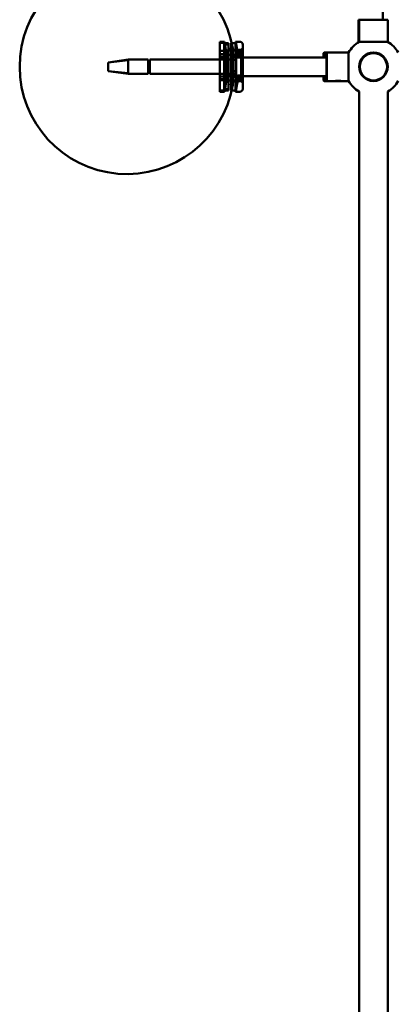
# Model space of a CAD drawing. Header units: millimetres. Extents: x 814 to 3201, y 212 to 4576.
# Tile 33 of 69: x 814 to 1079, y 3509 to 4197. Entities that reach past the tile are written whole.
import ezdxf

# ---------------------------------------------------------------- set-up
doc = ezdxf.new("R2010")
doc.units = ezdxf.units.MM
doc.header["$LTSCALE"] = 18
doc.layers.add('Widoczne (ISO)', color=7, linetype='Continuous', lineweight=50)

msp = doc.modelspace()

# ---------------------------------------------------------------- linework, layer by layer
at = {"layer": 'Widoczne (ISO)'}
for p, q in [((1067.69, 4295.43), (1067.69, 4197.19)), ((1050.89, 4197.19), (1050.69, 4196.99)), ((1051.19, 4196.99), (1050.69, 4196.99)), ((1050.69, 4196.99), (1050.69, 4181.69)), ((1050.89, 4197.19), (1051.39, 4197.19)), ((1051.39, 4197.19), (1051.19, 4196.99)), ((1071.19, 4196.99), (1051.19, 4196.99)), ((1051.19, 4196.99), (1051.19, 4181.69)), ((1051.39, 4197.19), (1070.99, 4197.19)), ((1070.99, 4197.19), (1071.19, 4196.99)), ((1071.19, 4196.99), (1071.19, 4181.69)), ((953.81, 4181.81), (953.81, 4173.1)), ((957.04, 4181.81), (953.81, 4181.81)), ((957.04, 4180.96), (953.81, 4180.96)), ((953.81, 4180.96), (953.81, 4169.31)), ((956.81, 4172.45), (956.81, 4180.81)), ((959.81, 4180.81), (956.81, 4180.81)), ((959.81, 4179.95), (956.81, 4179.95)), ((956.81, 4169.31), (956.81, 4179.95)), ((957.04, 4181.81), (957.04, 4173.1)), ((959.81, 4180.81), (959.81, 4172.45)), ((959.81, 4179.95), (959.81, 4169.31)), ((962.61, 4176.81), (960.99, 4176.81)), ((961.81, 4180.81), (961.81, 4147.81)), ((964.81, 4180.81), (961.81, 4180.81)), ((962.81, 4169.31), (962.81, 4177.01)), ((962.81, 4151.61), (962.81, 4177.01)), ((964.81, 4181.81), (964.81, 4146.81)), ((967.81, 4181.81), (964.81, 4181.81)), ((964.81, 4180.81), (964.81, 4147.81)), ((968.16, 4175.47), (969.56, 4176.87)), ((968.66, 4176.12), (969.81, 4177.27)), ((969.56, 4176.87), (969.56, 4171.37)), ((969.81, 4176.87), (969.56, 4176.87)), ((969.81, 4179.81), (969.81, 4148.81)), ((969.81, 4177.27), (969.81, 4170.97)), ((969.81, 4176.87), (969.81, 4171.37)), ((1050.69, 4181.69), (1051.19, 4181.69)), ((1051.19, 4181.69), (1071.19, 4181.69)), ((953.81, 4172.89), (953.81, 4175.35)), ((953.81, 4175.35), (958.2, 4175.35)), ((953.81, 4173.1), (957.04, 4173.1)), ((953.81, 4147.67), (953.81, 4173.1)), ((953.81, 4172.89), (958.52, 4172.89)), ((953.81, 4157.56), (953.81, 4171.06)), ((953.81, 4171.06), (958.81, 4171.06)), ((956.81, 4174.69), (956.81, 4171.69)), ((959.81, 4174.69), (956.81, 4174.69)), ((959.81, 4172.45), (956.81, 4172.45)), ((956.81, 4172.45), (956.81, 4148.68)), ((959.81, 4171.69), (956.81, 4171.69)), ((956.81, 4157.31), (956.81, 4171.31)), ((959.81, 4171.31), (956.81, 4171.31)), ((957.81, 4175.32), (958.12, 4175.62)), ((957.81, 4172.93), (957.81, 4175.32)), ((957.81, 4172.93), (958.12, 4172.62)), ((958.12, 4175.62), (958.12, 4172.62)), ((967.16, 4175.62), (958.12, 4175.62)), ((967.16, 4172.62), (958.12, 4172.62)), ((958.81, 4157.56), (958.81, 4171.06)), ((959.81, 4171.69), (959.81, 4174.69)), ((959.81, 4148.68), (959.81, 4172.45)), ((959.81, 4171.31), (959.81, 4157.31)), ((961.81, 4172.15), (961.81, 4176.21)), ((964.81, 4176.21), (961.81, 4176.21)), ((961.81, 4171.29), (961.81, 4174.26)), ((961.81, 4172.15), (961.81, 4169.18)), ((964.81, 4171.29), (961.81, 4171.29)), ((961.81, 4169.31), (961.81, 4171.29)), ((964.81, 4172.15), (964.81, 4176.21)), ((964.81, 4171.29), (964.81, 4174.26)), ((964.81, 4172.15), (964.81, 4169.18)), ((964.81, 4170.31), (964.81, 4171.29)), ((964.81, 4170.31), (965.31, 4170.81)), ((964.81, 4158.31), (964.81, 4170.31)), ((965.31, 4170.81), (965.31, 4157.81)), ((965.31, 4170.81), (968.81, 4170.81)), ((965.85, 4176.12), (968.66, 4176.12)), ((966.38, 4172.12), (968.66, 4172.12)), ((967.16, 4175.62), (967.16, 4172.62)), ((967.47, 4175.47), (967.16, 4175.62)), ((967.47, 4172.78), (967.16, 4172.62)), ((967.47, 4175.47), (967.47, 4172.78)), ((968.16, 4175.47), (967.47, 4175.47)), ((968.16, 4172.78), (967.47, 4172.78)), ((967.81, 4174.12), (968.11, 4174.69)), ((967.81, 4174.12), (968.11, 4173.56)), ((969.81, 4174.72), (968.09, 4174.57)), ((969.81, 4173.52), (968.09, 4173.68)), ((968.16, 4175.47), (968.16, 4172.78)), ((969.81, 4174.49), (968.16, 4174.34)), ((969.81, 4173.76), (968.16, 4173.9)), ((968.16, 4172.78), (969.56, 4171.37)), ((968.23, 4174.21), (968.25, 4174.21)), ((968.23, 4174.04), (968.25, 4174.04)), ((968.25, 4174.94), (968.25, 4174.9)), ((968.25, 4174.39), (968.25, 4174.21)), ((968.25, 4174.04), (968.25, 4173.86)), ((968.25, 4173.35), (968.25, 4173.31)), ((968.66, 4172.12), (968.66, 4176.12)), ((968.66, 4172.12), (969.81, 4170.97)), ((968.81, 4170.81), (968.81, 4157.81)), ((969.31, 4170.27), (968.81, 4170.27)), ((968.81, 4170.11), (969.81, 4170.11)), ((969.31, 4170.27), (969.81, 4170.77)), ((969.31, 4170.27), (969.31, 4158.36)), ((969.73, 4174.53), (969.35, 4174.49)), ((969.73, 4173.72), (969.35, 4173.75)), ((969.81, 4171.37), (969.56, 4171.37)), ((969.66, 4175.65), (969.73, 4175.68)), ((969.66, 4172.6), (969.73, 4172.56)), ((969.81, 4175.47), (969.69, 4174.76)), ((969.81, 4174.99), (969.69, 4174.53)), ((969.81, 4173.26), (969.69, 4173.71)), ((969.81, 4172.78), (969.69, 4173.48)), ((969.81, 4175.81), (969.81, 4174.92)), ((969.81, 4175.65), (969.81, 4175.81)), ((969.81, 4175.65), (969.81, 4174.83)), ((969.81, 4175.47), (969.81, 4174.64)), ((969.81, 4174.72), (969.81, 4175.47)), ((969.81, 4174.99), (969.81, 4174.55)), ((969.81, 4174.41), (969.81, 4174.99)), ((969.81, 4174.72), (969.81, 4174.92)), ((969.81, 4174.83), (969.81, 4174.5)), ((969.81, 4174.55), (969.81, 4174.83)), ((969.81, 4174.12), (969.81, 4174.83)), ((969.81, 4174.49), (969.81, 4174.64)), ((969.81, 4174.18), (969.81, 4174.41)), ((969.81, 4174.13), (969.81, 4174.18)), ((969.81, 4173.42), (969.81, 4174.13)), ((969.81, 4174.12), (969.81, 4174.07)), ((969.81, 4173.83), (969.81, 4174.07)), ((969.81, 4173.83), (969.81, 4173.26)), ((969.81, 4173.61), (969.81, 4173.76)), ((969.81, 4173.42), (969.81, 4173.74)), ((969.81, 4173.42), (969.81, 4173.7)), ((969.81, 4173.26), (969.81, 4173.7)), ((969.81, 4172.78), (969.81, 4173.61)), ((969.81, 4173.32), (969.81, 4173.52)), ((969.81, 4173.52), (969.81, 4172.78)), ((969.81, 4172.59), (969.81, 4173.42)), ((969.81, 4172.44), (969.81, 4173.32)), ((969.81, 4172.44), (969.81, 4172.59)), ((969.81, 4157.81), (969.81, 4170.81)), ((969.81, 4170.81), (1028.31, 4170.81)), ((1026.31, 4173.81), (1026.81, 4174.31)), ((1026.31, 4170.81), (1026.31, 4173.81)), ((1026.81, 4174.31), (1026.81, 4170.81)), ((1026.81, 4174.31), (1027.81, 4174.31)), ((1027.81, 4174.11), (1028.01, 4174.31)), ((1027.81, 4170.81), (1027.81, 4174.31)), ((1028.01, 4174.31), (1028.01, 4170.81)), ((1028.01, 4174.31), (1028.51, 4174.31)), ((1028.31, 4174.11), (1028.51, 4174.31)), ((1028.31, 4154.51), (1028.31, 4174.11)), ((1028.51, 4174.31), (1028.51, 4154.31)), ((1028.51, 4174.31), (1043.81, 4174.31)), ((1043.81, 4154.31), (1043.81, 4174.31)), ((875.81, 4167.31), (889.81, 4169.31)), ((875.81, 4167.31), (889.81, 4168.9)), ((875.81, 4166.21), (875.81, 4167.31)), ((875.81, 4162.41), (875.81, 4166.21)), ((889.81, 4169.31), (889.81, 4168.9)), ((903.81, 4169.31), (889.81, 4169.31)), ((889.81, 4168.9), (889.81, 4159.73)), ((903.81, 4159.31), (903.81, 4169.31)), ((903.81, 4168.31), (904.81, 4168.31)), ((904.81, 4165.75), (903.81, 4165.75)), ((903.81, 4162.88), (904.81, 4162.88)), ((904.81, 4169.31), (904.81, 4159.31)), ((964.81, 4169.31), (904.81, 4169.31)), ((961.81, 4161.33), (961.81, 4169.18)), ((964.81, 4169.18), (961.81, 4169.18)), ((964.81, 4161.33), (964.81, 4169.18)), ((875.81, 4161.31), (875.81, 4162.41)), ((875.81, 4161.31), (889.81, 4159.73)), ((889.81, 4159.31), (875.81, 4161.31)), ((889.81, 4159.73), (889.81, 4159.31)), ((903.81, 4159.31), (889.81, 4159.31)), ((904.81, 4160.31), (903.81, 4160.31)), ((964.81, 4159.31), (904.81, 4159.31)), ((953.81, 4159.31), (953.81, 4155.53)), ((953.81, 4157.56), (958.81, 4157.56)), ((953.81, 4154.93), (953.81, 4157.39)), ((953.81, 4157.39), (958.5, 4157.39)), ((956.81, 4156.17), (956.81, 4159.31)), ((956.81, 4158.44), (956.81, 4155.44)), ((959.81, 4158.44), (956.81, 4158.44)), ((959.81, 4157.31), (956.81, 4157.31)), ((956.81, 4147.81), (956.81, 4156.17)), ((959.81, 4156.17), (956.81, 4156.17)), ((957.81, 4157.36), (958.12, 4157.66)), ((957.81, 4154.97), (957.81, 4157.36)), ((958.12, 4157.66), (958.12, 4154.66)), ((967.16, 4157.66), (958.12, 4157.66)), ((959.81, 4159.31), (959.81, 4156.17)), ((959.81, 4155.44), (959.81, 4158.44)), ((959.81, 4156.17), (959.81, 4147.81)), ((961.81, 4161.33), (961.81, 4158.88)), ((964.81, 4161.33), (961.81, 4161.33)), ((961.81, 4157.31), (961.81, 4159.31)), ((961.81, 4153.98), (961.81, 4158.88)), ((964.81, 4157.52), (961.81, 4157.52)), ((961.81, 4155.07), (961.81, 4157.52)), ((964.81, 4157.31), (961.81, 4157.31)), ((962.81, 4151.61), (962.81, 4159.31)), ((964.81, 4161.33), (964.81, 4158.88)), ((964.81, 4153.98), (964.81, 4158.88)), ((964.81, 4158.31), (965.31, 4157.81)), ((964.81, 4157.31), (964.81, 4158.31)), ((964.81, 4155.07), (964.81, 4157.52)), ((965.31, 4157.81), (968.81, 4157.81)), ((966.33, 4158.16), (968.66, 4158.16)), ((967.16, 4157.66), (967.16, 4154.66)), ((967.47, 4157.51), (967.16, 4157.66)), ((967.47, 4157.51), (967.47, 4154.82)), ((968.16, 4157.51), (967.47, 4157.51)), ((967.81, 4156.16), (968.07, 4156.65)), ((967.81, 4156.16), (968.07, 4155.68)), ((969.81, 4156.8), (968.07, 4156.65)), ((969.81, 4156.69), (968.11, 4156.54)), ((969.81, 4155.63), (968.11, 4155.78)), ((968.16, 4157.51), (969.56, 4158.91)), ((968.16, 4157.51), (968.16, 4154.82)), ((968.25, 4156.92), (968.25, 4156.82)), ((968.25, 4156.65), (968.25, 4156.49)), ((968.25, 4155.84), (968.25, 4155.68)), ((968.66, 4158.16), (969.81, 4159.31)), ((968.66, 4154.16), (968.66, 4158.16)), ((968.81, 4158.51), (969.81, 4158.51)), ((969.31, 4158.36), (968.81, 4158.36)), ((969.31, 4158.36), (969.81, 4157.86)), ((969.56, 4158.91), (969.56, 4153.41)), ((969.81, 4158.91), (969.56, 4158.91)), ((969.81, 4157.71), (969.69, 4156.9)), ((969.81, 4156.58), (969.69, 4156.36)), ((969.81, 4155.75), (969.69, 4155.97)), ((969.81, 4159.31), (969.81, 4153.01)), ((969.81, 4158.91), (969.81, 4153.41)), ((969.81, 4157.81), (1028.31, 4157.81)), ((969.81, 4157.77), (969.81, 4156.94)), ((969.81, 4157.41), (969.81, 4157.77)), ((969.81, 4157.71), (969.81, 4156.78)), ((969.81, 4156.82), (969.81, 4157.71)), ((969.81, 4157.41), (969.81, 4156.72)), ((969.81, 4157.3), (969.81, 4156.74)), ((969.81, 4156.67), (969.81, 4157.3)), ((969.81, 4156.8), (969.81, 4156.94)), ((969.81, 4156.69), (969.81, 4156.78)), ((969.81, 4156.41), (969.81, 4156.72)), ((969.81, 4156.67), (969.81, 4156.35)), ((969.81, 4156.58), (969.81, 4156.41)), ((969.81, 4156.26), (969.81, 4156.58)), ((969.81, 4156.07), (969.81, 4156.35)), ((969.81, 4155.97), (969.81, 4156.26)), ((969.81, 4156.07), (969.81, 4155.75)), ((969.81, 4155.66), (969.81, 4155.97)), ((969.81, 4155.61), (969.81, 4155.92)), ((969.81, 4155.75), (969.81, 4155.92)), ((1026.31, 4154.81), (1026.31, 4157.81)), ((1026.81, 4157.81), (1026.81, 4154.31)), ((1027.81, 4154.31), (1027.81, 4157.81)), ((1028.01, 4157.81), (1028.01, 4154.31)), ((953.81, 4155.53), (957.04, 4155.53)), ((953.81, 4155.53), (953.81, 4146.81)), ((953.81, 4154.93), (958.23, 4154.93)), ((959.81, 4155.44), (956.81, 4155.44)), ((957.04, 4155.53), (957.04, 4146.81)), ((957.81, 4154.97), (958.12, 4154.66)), ((967.16, 4154.66), (958.12, 4154.66)), ((962.61, 4151.81), (960.99, 4151.81)), ((964.81, 4153.98), (961.81, 4153.98)), ((965.9, 4154.16), (968.66, 4154.16)), ((967.47, 4154.82), (967.16, 4154.66)), ((968.16, 4154.82), (967.47, 4154.82)), ((969.81, 4155.52), (968.07, 4155.68)), ((968.16, 4154.82), (969.56, 4153.41)), ((968.25, 4155.5), (968.25, 4155.41)), ((968.66, 4154.16), (969.81, 4153.01)), ((969.81, 4153.41), (969.56, 4153.41)), ((969.81, 4154.62), (969.69, 4155.43)), ((969.81, 4155.03), (969.81, 4155.66)), ((969.81, 4155.55), (969.81, 4155.63)), ((969.81, 4154.92), (969.81, 4155.61)), ((969.81, 4155.03), (969.81, 4155.59)), ((969.81, 4154.62), (969.81, 4155.55)), ((969.81, 4155.39), (969.81, 4155.52)), ((969.81, 4155.5), (969.81, 4154.62)), ((969.81, 4154.56), (969.81, 4155.39)), ((969.81, 4154.56), (969.81, 4154.92)), ((1026.31, 4154.81), (1026.81, 4154.31)), ((1026.81, 4154.31), (1027.81, 4154.31)), ((1027.81, 4154.51), (1028.01, 4154.31)), ((1028.01, 4154.31), (1028.51, 4154.31)), ((1028.31, 4154.51), (1028.51, 4154.31)), ((1028.51, 4154.31), (1034.24, 4154.31)), ((1034.51, 4154.31), (1034.46, 4154.36)), ((1038.51, 4154.31), (1034.51, 4154.31)), ((1038.51, 4154.31), (1038.56, 4154.36)), ((1038.51, 4154.31), (1038.78, 4154.31)), ((1038.78, 4154.31), (1043.81, 4154.31)), ((957.04, 4147.67), (953.81, 4147.67)), ((957.04, 4146.81), (953.81, 4146.81)), ((959.81, 4148.68), (956.81, 4148.68)), ((959.81, 4147.81), (956.81, 4147.81)), ((964.81, 4147.81), (961.81, 4147.81)), ((967.81, 4146.81), (964.81, 4146.81)), ((1051.19, 4146.99), (1051.19, 2941.93)), ((1071.19, 4146.99), (1071.19, 2941.93))]:
    msp.add_line(p, q, dxfattribs=at)
for radius in [10, 9.5]:
    msp.add_circle((1061.19, 4164.31), radius, dxfattribs=at)
for centre, radius, start, end in [((888.9, 4164.31), 75, 9.77538, 350.22462), ((884.11, 4164.31), 75, 5.16361, 13.4934), ((960.99, 4177.01), 0.2, 189.99122, 270), ((962.61, 4177.01), 0.2, 270, 0), ((962.61, 4177.01), 0.2, 0, 9.77538), ((891.88, 4164.31), 75, 4.97187, 13.4934), ((967.81, 4179.81), 2, 0, 90), ((1061.19, 4164.31), 20, 119.65676, 150.34324), ((1061.19, 4164.31), 20, 29.65676, 60.34324), ((969.67, 4175.81), 0.14, 296.5, 0), ((969.67, 4172.44), 0.14, 0, 63.5), ((884.11, 4164.31), 75, 346.5066, 354.83639), ((891.88, 4164.31), 75, 346.5066, 355.02813), ((960.99, 4151.61), 0.2, 90, 170.00878), ((962.61, 4151.61), 0.2, 0, 90), ((962.61, 4151.61), 0.2, 350.22462, 0), ((1061.19, 4164.31), 20, 209.65676, 240), ((1061.19, 4164.31), 20, 300, 330.34324), ((967.81, 4148.81), 2, 270, 0)]:
    msp.add_arc(centre, radius, start, end, dxfattribs=at)
for centre, major_axis, ratio, start_param, end_param in [((884.11, 4168.24), (74.19, 0), 0.934093, 0.015479, 0.184504), ((884.11, 4160.39), (74.19, 0), 0.934093, 6.098681, 6.46769), ((970.02, 4174.72), (0.334, -0.118), 0.460325, 3.565259, 4.221567), ((970.02, 4174.91), (-0.333, -0.143), 0.393665, 0.096153, 0.752461), ((970.02, 4174.72), (0.336, 0.182), 0.209592, 3.291745, 3.948053), ((970.02, 4174.41), (-0.335, 0.17), 0.281779, 0.405049, 1.061357), ((970.02, 4173.83), (-0.335, -0.17), 0.281779, 5.221829, 5.878136), ((970.02, 4173.52), (0.336, -0.182), 0.209592, 2.335132, 2.99144), ((970.02, 4173.53), (0.334, 0.118), 0.460325, 2.061618, 2.717926), ((970.02, 4173.33), (-0.333, 0.143), 0.393665, 5.530724, 6.187032), ((884.11, 4168.24), (74.19, 0), 0.934093, 6.098681, 6.154004), ((970.02, 4156.91), (0.337, -0.05), 0.553017, 3.486951, 4.143259), ((970.02, 4157.01), (-0.335, -0.09), 0.509907, 0.126268, 0.782576), ((970.02, 4156.55), (0.338, 0.193), 0.076827, 3.360557, 4.016865), ((970.02, 4156.2), (-0.337, 0.188), 0.1485, 0.345774, 1.002082), ((970.02, 4156.13), (-0.337, -0.188), 0.1485, 5.281103, 5.937411), ((970.02, 4155.77), (0.338, -0.193), 0.076827, 2.26632, 2.922628), ((970.02, 4155.42), (0.337, 0.05), 0.553017, 2.139927, 2.796234), ((970.02, 4155.32), (-0.335, 0.09), 0.509907, 5.500609, 6.156917)]:
    msp.add_ellipse(centre, major_axis=major_axis, ratio=ratio, start_param=start_param, end_param=end_param, dxfattribs=at)
for points, knots in [([(958.19, 4175.27), (958.19, 4175.22), (958.19, 4175.13), (958.21, 4174.9), (958.22, 4174.77), (958.25, 4174.48), (958.27, 4174.32), (958.32, 4173.99), (958.34, 4173.83), (958.38, 4173.54), (958.41, 4173.4), (958.45, 4173.16), (958.47, 4173.06), (958.5, 4172.94), (958.51, 4172.9), (958.53, 4172.89), (958.54, 4172.92), (958.54, 4173.03), (958.53, 4173.12), (958.51, 4173.34), (958.5, 4173.48), (958.47, 4173.76), (958.45, 4173.92), (958.41, 4174.25), (958.38, 4174.42), (958.34, 4174.71), (958.32, 4174.85), (958.27, 4175.09), (958.25, 4175.18), (958.22, 4175.31), (958.21, 4175.35), (958.19, 4175.36), (958.19, 4175.33), (958.19, 4175.27)], [0, 0, 0, 0, 0.0462899, 0.0462899, 0.0925797, 0.0925797, 0.1393794, 0.1393794, 0.1861791, 0.1861791, 0.2329772, 0.2329772, 0.2797752, 0.2797752, 0.3260649, 0.3260649, 0.3723546, 0.3723546, 0.4186443, 0.4186443, 0.464934, 0.464934, 0.511732, 0.511732, 0.55853, 0.55853, 0.6053298, 0.6053298, 0.6521295, 0.6521295, 0.6984193, 0.6984193, 0.7447092, 0.7447092, 0.7447092, 0.7447092]), ([(966.11, 4174.84), (966.15, 4174.6), (966.19, 4174.33), (966.26, 4173.8), (966.29, 4173.53), (966.34, 4173.07), (966.36, 4172.85), (966.39, 4172.49), (966.4, 4172.34), (966.4, 4172.16), (966.39, 4172.12), (966.36, 4172.13), (966.34, 4172.19), (966.29, 4172.4), (966.26, 4172.55), (966.19, 4172.94), (966.15, 4173.17), (966.08, 4173.64), (966.04, 4173.91), (965.97, 4174.45), (965.94, 4174.71), (965.89, 4175.17), (965.87, 4175.39), (965.84, 4175.76), (965.83, 4175.9), (965.83, 4176.08), (965.84, 4176.13), (965.87, 4176.11), (965.89, 4176.05), (965.94, 4175.85), (965.97, 4175.69), (966.04, 4175.3), (966.08, 4175.07), (966.11, 4174.84)], [0, 0, 0, 0, 0.076125, 0.076125, 0.15225, 0.15225, 0.227548, 0.227548, 0.302846, 0.302846, 0.378145, 0.378145, 0.453443, 0.453443, 0.529568, 0.529568, 0.605692, 0.605692, 0.681822, 0.681822, 0.757951, 0.757951, 0.83325, 0.83325, 0.908548, 0.908548, 0.983847, 0.983847, 1.059146, 1.059146, 1.135275, 1.135275, 1.211404, 1.211404, 1.211404, 1.211404]), ([(968.09, 4174.57), (968.09, 4174.57), (968.08, 4174.57), (968.07, 4174.57), (968.07, 4174.58), (968.07, 4174.59), (968.07, 4174.61), (968.09, 4174.65), (968.1, 4174.67), (968.13, 4174.72), (968.14, 4174.75), (968.18, 4174.81), (968.2, 4174.85), (968.21, 4174.88), (968.22, 4174.89), (968.23, 4174.9), (968.23, 4174.91)], [-0.05372527, -0.05372527, -0.05372527, -0.05372527, -0.04982808, -0.04982808, -0.04051932, -0.04051932, -0.03121055, -0.03121055, -0.02190179, -0.02190179, -0.01095089, -0.01095089, 0, 0, 0, 0.00382906, 0.00382906, 0.00382906, 0.00382906]), ([(968.23, 4174.88), (968.23, 4174.87), (968.22, 4174.85), (968.2, 4174.81), (968.18, 4174.78), (968.14, 4174.71), (968.13, 4174.67), (968.1, 4174.61), (968.09, 4174.58), (968.07, 4174.53), (968.07, 4174.5), (968.07, 4174.46), (968.07, 4174.44), (968.08, 4174.42), (968.09, 4174.41), (968.09, 4174.41)], [0.13976647, 0.13976647, 0.13976647, 0.13976647, 0.14359553, 0.14359553, 0.15454642, 0.15454642, 0.16549732, 0.16549732, 0.17480608, 0.17480608, 0.18411485, 0.18411485, 0.19342361, 0.19342361, 0.1973208, 0.1973208, 0.1973208, 0.1973208]), ([(968.23, 4174.37), (968.23, 4174.37), (968.22, 4174.37), (968.2, 4174.35), (968.18, 4174.35), (968.14, 4174.34), (968.13, 4174.35), (968.1, 4174.36), (968.09, 4174.38), (968.07, 4174.41), (968.07, 4174.43), (968.07, 4174.48), (968.07, 4174.5), (968.08, 4174.54), (968.09, 4174.56), (968.09, 4174.57)], [0.13976647, 0.13976647, 0.13976647, 0.13976647, 0.14359553, 0.14359553, 0.15454642, 0.15454642, 0.16549732, 0.16549732, 0.17480608, 0.17480608, 0.18411485, 0.18411485, 0.19342361, 0.19342361, 0.1973208, 0.1973208, 0.1973208, 0.1973208]), ([(968.09, 4174.41), (968.09, 4174.4), (968.08, 4174.38), (968.07, 4174.34), (968.07, 4174.3), (968.07, 4174.25), (968.07, 4174.22), (968.09, 4174.16), (968.1, 4174.14), (968.13, 4174.1), (968.14, 4174.08), (968.18, 4174.05), (968.2, 4174.04), (968.21, 4174.04), (968.22, 4174.04), (968.23, 4174.04), (968.23, 4174.04)], [-0.05372527, -0.05372527, -0.05372527, -0.05372527, -0.04982808, -0.04982808, -0.04051932, -0.04051932, -0.03121055, -0.03121055, -0.02190179, -0.02190179, -0.01095089, -0.01095089, 0, 0, 0, 0.00382906, 0.00382906, 0.00382906, 0.00382906]), ([(968.09, 4173.83), (968.09, 4173.85), (968.08, 4173.86), (968.07, 4173.91), (968.07, 4173.94), (968.07, 4174), (968.07, 4174.03), (968.09, 4174.08), (968.1, 4174.11), (968.13, 4174.15), (968.14, 4174.16), (968.18, 4174.19), (968.2, 4174.2), (968.21, 4174.2), (968.22, 4174.2), (968.23, 4174.21), (968.23, 4174.21)], [-0.05372527, -0.05372527, -0.05372527, -0.05372527, -0.04982808, -0.04982808, -0.04051932, -0.04051932, -0.03121055, -0.03121055, -0.02190179, -0.02190179, -0.01095089, -0.01095089, 0, 0, 0, 0.00382906, 0.00382906, 0.00382906, 0.00382906]), ([(968.23, 4173.87), (968.23, 4173.87), (968.22, 4173.88), (968.2, 4173.89), (968.18, 4173.9), (968.14, 4173.9), (968.13, 4173.9), (968.1, 4173.88), (968.09, 4173.87), (968.07, 4173.83), (968.07, 4173.81), (968.07, 4173.77), (968.07, 4173.74), (968.08, 4173.7), (968.09, 4173.69), (968.09, 4173.67)], [0.13976647, 0.13976647, 0.13976647, 0.13976647, 0.14359553, 0.14359553, 0.15454642, 0.15454642, 0.16549732, 0.16549732, 0.17480608, 0.17480608, 0.18411485, 0.18411485, 0.19342361, 0.19342361, 0.1973208, 0.1973208, 0.1973208, 0.1973208]), ([(968.23, 4173.37), (968.23, 4173.38), (968.22, 4173.39), (968.2, 4173.43), (968.18, 4173.47), (968.14, 4173.54), (968.13, 4173.57), (968.1, 4173.63), (968.09, 4173.66), (968.07, 4173.72), (968.07, 4173.74), (968.07, 4173.79), (968.07, 4173.8), (968.08, 4173.82), (968.09, 4173.83), (968.09, 4173.83)], [0.13976647, 0.13976647, 0.13976647, 0.13976647, 0.14359553, 0.14359553, 0.15454642, 0.15454642, 0.16549732, 0.16549732, 0.17480608, 0.17480608, 0.18411485, 0.18411485, 0.19342361, 0.19342361, 0.1973208, 0.1973208, 0.1973208, 0.1973208]), ([(968.09, 4173.67), (968.09, 4173.68), (968.08, 4173.68), (968.07, 4173.67), (968.07, 4173.67), (968.07, 4173.65), (968.07, 4173.63), (968.09, 4173.6), (968.1, 4173.58), (968.13, 4173.53), (968.14, 4173.5), (968.18, 4173.43), (968.2, 4173.4), (968.21, 4173.37), (968.22, 4173.35), (968.23, 4173.34), (968.23, 4173.33)], [-0.05372527, -0.05372527, -0.05372527, -0.05372527, -0.04982808, -0.04982808, -0.04051932, -0.04051932, -0.03121055, -0.03121055, -0.02190179, -0.02190179, -0.01095089, -0.01095089, 0, 0, 0, 0.00382906, 0.00382906, 0.00382906, 0.00382906]), ([(969.69, 4174.76), (969.67, 4174.75), (969.65, 4174.75), (969.47, 4174.72), (969.28, 4174.69), (968.84, 4174.64), (968.56, 4174.61), (968.21, 4174.58), (968.15, 4174.57), (968.09, 4174.57)], [-2.7963552, -2.7963552, -2.7963552, -2.7963552, -2.7900399, -2.7900399, -2.7426847, -2.7426847, -2.6569758, -2.6569758, -2.6392228, -2.6392228, -2.6392228, -2.6392228]), ([(969.69, 4174.53), (969.67, 4174.53), (969.65, 4174.53), (969.47, 4174.5), (969.28, 4174.49), (968.84, 4174.45), (968.56, 4174.44), (968.21, 4174.42), (968.15, 4174.41), (968.09, 4174.41)], [-2.7963552, -2.7963552, -2.7963552, -2.7963552, -2.7900399, -2.7900399, -2.7426847, -2.7426847, -2.6569758, -2.6569758, -2.6392228, -2.6392228, -2.6392228, -2.6392228]), ([(969.69, 4173.71), (969.67, 4173.72), (969.65, 4173.72), (969.47, 4173.74), (969.28, 4173.76), (968.84, 4173.79), (968.56, 4173.81), (968.21, 4173.83), (968.15, 4173.83), (968.09, 4173.83)], [-2.7963552, -2.7963552, -2.7963552, -2.7963552, -2.7900399, -2.7900399, -2.7426847, -2.7426847, -2.6569758, -2.6569758, -2.6392228, -2.6392228, -2.6392228, -2.6392228]), ([(969.69, 4173.48), (969.67, 4173.49), (969.65, 4173.49), (969.47, 4173.53), (969.28, 4173.55), (968.84, 4173.6), (968.56, 4173.63), (968.21, 4173.66), (968.15, 4173.67), (968.09, 4173.67)], [-2.7963552, -2.7963552, -2.7963552, -2.7963552, -2.7900399, -2.7900399, -2.7426847, -2.7426847, -2.6569758, -2.6569758, -2.6392228, -2.6392228, -2.6392228, -2.6392228]), ([(969.81, 4175.81), (969.81, 4175.79), (969.81, 4175.77), (969.79, 4175.74), (969.78, 4175.72), (969.76, 4175.7), (969.75, 4175.69), (969.73, 4175.68)], [0.02076039, 0.02076039, 0.02076039, 0.02076039, 0.02593303, 0.02593303, 0.03109721, 0.03109721, 0.03532758, 0.03532758, 0.03532758, 0.03532758]), ([(969.73, 4175.54), (969.75, 4175.55), (969.76, 4175.55), (969.78, 4175.57), (969.79, 4175.59), (969.81, 4175.62), (969.81, 4175.64), (969.81, 4175.65)], [0.04758377, 0.04758377, 0.04758377, 0.04758377, 0.05181414, 0.05181414, 0.05697832, 0.05697832, 0.06215096, 0.06215096, 0.06215096, 0.06215096]), ([(969.73, 4174.78), (969.75, 4174.78), (969.76, 4174.78), (969.78, 4174.79), (969.79, 4174.8), (969.81, 4174.81), (969.81, 4174.82), (969.81, 4174.83)], [0.04758377, 0.04758377, 0.04758377, 0.04758377, 0.05181414, 0.05181414, 0.05697832, 0.05697832, 0.06215096, 0.06215096, 0.06215096, 0.06215096]), ([(969.81, 4174.13), (969.81, 4174.13), (969.81, 4174.13), (969.79, 4174.13), (969.78, 4174.13), (969.76, 4174.13), (969.75, 4174.13), (969.73, 4174.13)], [0.02076039, 0.02076039, 0.02076039, 0.02076039, 0.02593303, 0.02593303, 0.03109721, 0.03109721, 0.03532758, 0.03532758, 0.03532758, 0.03532758]), ([(969.81, 4174.12), (969.81, 4174.12), (969.81, 4174.12), (969.79, 4174.12), (969.78, 4174.12), (969.76, 4174.12), (969.75, 4174.12), (969.73, 4174.12)], [0.02076039, 0.02076039, 0.02076039, 0.02076039, 0.02593303, 0.02593303, 0.03109721, 0.03109721, 0.03532758, 0.03532758, 0.03532758, 0.03532758]), ([(969.73, 4173.47), (969.75, 4173.47), (969.76, 4173.46), (969.78, 4173.45), (969.79, 4173.44), (969.81, 4173.43), (969.81, 4173.42), (969.81, 4173.42)], [0.04758377, 0.04758377, 0.04758377, 0.04758377, 0.05181414, 0.05181414, 0.05697832, 0.05697832, 0.06215096, 0.06215096, 0.06215096, 0.06215096]), ([(969.73, 4172.7), (969.75, 4172.7), (969.76, 4172.69), (969.78, 4172.67), (969.79, 4172.65), (969.81, 4172.62), (969.81, 4172.61), (969.81, 4172.59)], [0.04758377, 0.04758377, 0.04758377, 0.04758377, 0.05181414, 0.05181414, 0.05697832, 0.05697832, 0.06215096, 0.06215096, 0.06215096, 0.06215096]), ([(969.81, 4172.44), (969.81, 4172.45), (969.81, 4172.47), (969.79, 4172.51), (969.78, 4172.52), (969.76, 4172.54), (969.75, 4172.55), (969.73, 4172.56)], [0.02076039, 0.02076039, 0.02076039, 0.02076039, 0.02593303, 0.02593303, 0.03109721, 0.03109721, 0.03532758, 0.03532758, 0.03532758, 0.03532758]), ([(958.19, 4155.21), (958.19, 4155.11), (958.19, 4155.03), (958.21, 4154.94), (958.22, 4154.92), (958.25, 4154.96), (958.27, 4155), (958.32, 4155.16), (958.34, 4155.27), (958.38, 4155.51), (958.41, 4155.66), (958.45, 4155.97), (958.47, 4156.14), (958.5, 4156.45), (958.51, 4156.61), (958.53, 4156.89), (958.54, 4157.02), (958.54, 4157.22), (958.53, 4157.29), (958.51, 4157.39), (958.5, 4157.4), (958.47, 4157.37), (958.45, 4157.32), (958.41, 4157.17), (958.38, 4157.06), (958.34, 4156.82), (958.32, 4156.67), (958.27, 4156.36), (958.25, 4156.19), (958.22, 4155.88), (958.21, 4155.72), (958.19, 4155.43), (958.19, 4155.31), (958.19, 4155.21)], [0, 0, 0, 0, 0.0462899, 0.0462899, 0.0925797, 0.0925797, 0.1393794, 0.1393794, 0.1861791, 0.1861791, 0.2329772, 0.2329772, 0.2797752, 0.2797752, 0.3260649, 0.3260649, 0.3723546, 0.3723546, 0.4186443, 0.4186443, 0.464934, 0.464934, 0.511732, 0.511732, 0.55853, 0.55853, 0.6053298, 0.6053298, 0.6521295, 0.6521295, 0.6984193, 0.6984193, 0.7447092, 0.7447092, 0.7447092, 0.7447092]), ([(966.11, 4157.42), (966.15, 4157.62), (966.19, 4157.8), (966.26, 4158.05), (966.29, 4158.13), (966.34, 4158.18), (966.36, 4158.16), (966.39, 4158), (966.4, 4157.87), (966.4, 4157.56), (966.39, 4157.35), (966.36, 4156.88), (966.34, 4156.62), (966.29, 4156.12), (966.26, 4155.85), (966.19, 4155.34), (966.15, 4155.1), (966.08, 4154.71), (966.04, 4154.53), (965.97, 4154.28), (965.94, 4154.2), (965.89, 4154.15), (965.87, 4154.17), (965.84, 4154.32), (965.83, 4154.45), (965.83, 4154.77), (965.84, 4154.98), (965.87, 4155.44), (965.89, 4155.71), (965.94, 4156.2), (965.97, 4156.48), (966.04, 4156.99), (966.08, 4157.23), (966.11, 4157.42)], [0, 0, 0, 0, 0.076125, 0.076125, 0.15225, 0.15225, 0.227548, 0.227548, 0.302846, 0.302846, 0.378145, 0.378145, 0.453443, 0.453443, 0.529568, 0.529568, 0.605692, 0.605692, 0.681822, 0.681822, 0.757951, 0.757951, 0.83325, 0.83325, 0.908548, 0.908548, 0.983847, 0.983847, 1.059146, 1.059146, 1.135275, 1.135275, 1.211404, 1.211404, 1.211404, 1.211404]), ([(968.09, 4156.68), (968.09, 4156.67), (968.08, 4156.67), (968.07, 4156.66), (968.07, 4156.65), (968.07, 4156.65), (968.07, 4156.66), (968.09, 4156.68), (968.1, 4156.69), (968.13, 4156.72), (968.14, 4156.75), (968.18, 4156.8), (968.2, 4156.83), (968.21, 4156.86), (968.22, 4156.87), (968.23, 4156.88), (968.23, 4156.89)], [-0.05372527, -0.05372527, -0.05372527, -0.05372527, -0.04982808, -0.04982808, -0.04051932, -0.04051932, -0.03121055, -0.03121055, -0.02190179, -0.02190179, -0.01095089, -0.01095089, 0, 0, 0, 0.00382906, 0.00382906, 0.00382906, 0.00382906]), ([(968.23, 4156.8), (968.23, 4156.8), (968.22, 4156.79), (968.2, 4156.75), (968.18, 4156.72), (968.14, 4156.65), (968.13, 4156.62), (968.1, 4156.56), (968.09, 4156.52), (968.07, 4156.46), (968.07, 4156.43), (968.07, 4156.38), (968.07, 4156.35), (968.08, 4156.32), (968.09, 4156.31), (968.09, 4156.3)], [0.13976647, 0.13976647, 0.13976647, 0.13976647, 0.14359553, 0.14359553, 0.15454642, 0.15454642, 0.16549732, 0.16549732, 0.17480608, 0.17480608, 0.18411485, 0.18411485, 0.19342361, 0.19342361, 0.1973208, 0.1973208, 0.1973208, 0.1973208]), ([(968.23, 4156.63), (968.23, 4156.63), (968.22, 4156.62), (968.2, 4156.59), (968.18, 4156.58), (968.14, 4156.55), (968.13, 4156.55), (968.1, 4156.54), (968.09, 4156.55), (968.07, 4156.56), (968.07, 4156.57), (968.07, 4156.6), (968.07, 4156.62), (968.08, 4156.66), (968.09, 4156.67), (968.09, 4156.68)], [0.13976647, 0.13976647, 0.13976647, 0.13976647, 0.14359553, 0.14359553, 0.15454642, 0.15454642, 0.16549732, 0.16549732, 0.17480608, 0.17480608, 0.18411485, 0.18411485, 0.19342361, 0.19342361, 0.1973208, 0.1973208, 0.1973208, 0.1973208]), ([(968.09, 4156.03), (968.09, 4156.04), (968.08, 4156.05), (968.07, 4156.09), (968.07, 4156.13), (968.07, 4156.19), (968.07, 4156.22), (968.09, 4156.28), (968.1, 4156.31), (968.13, 4156.37), (968.14, 4156.39), (968.18, 4156.44), (968.2, 4156.46), (968.21, 4156.47), (968.22, 4156.48), (968.23, 4156.48), (968.23, 4156.48)], [-0.05372527, -0.05372527, -0.05372527, -0.05372527, -0.04982808, -0.04982808, -0.04051932, -0.04051932, -0.03121055, -0.03121055, -0.02190179, -0.02190179, -0.01095089, -0.01095089, 0, 0, 0, 0.00382906, 0.00382906, 0.00382906, 0.00382906]), ([(968.09, 4156.3), (968.09, 4156.29), (968.08, 4156.28), (968.07, 4156.23), (968.07, 4156.2), (968.07, 4156.14), (968.07, 4156.1), (968.09, 4156.04), (968.1, 4156.01), (968.13, 4155.96), (968.14, 4155.93), (968.18, 4155.89), (968.2, 4155.87), (968.21, 4155.86), (968.22, 4155.85), (968.23, 4155.85), (968.23, 4155.84)], [-0.05372527, -0.05372527, -0.05372527, -0.05372527, -0.04982808, -0.04982808, -0.04051932, -0.04051932, -0.03121055, -0.03121055, -0.02190179, -0.02190179, -0.01095089, -0.01095089, 0, 0, 0, 0.00382906, 0.00382906, 0.00382906, 0.00382906]), ([(968.23, 4155.52), (968.23, 4155.53), (968.22, 4155.54), (968.2, 4155.57), (968.18, 4155.61), (968.14, 4155.67), (968.13, 4155.71), (968.1, 4155.77), (968.09, 4155.8), (968.07, 4155.87), (968.07, 4155.9), (968.07, 4155.95), (968.07, 4155.98), (968.08, 4156.01), (968.09, 4156.02), (968.09, 4156.03)], [0.13976647, 0.13976647, 0.13976647, 0.13976647, 0.14359553, 0.14359553, 0.15454642, 0.15454642, 0.16549732, 0.16549732, 0.17480608, 0.17480608, 0.18411485, 0.18411485, 0.19342361, 0.19342361, 0.1973208, 0.1973208, 0.1973208, 0.1973208]), ([(968.23, 4155.69), (968.23, 4155.7), (968.22, 4155.71), (968.2, 4155.73), (968.18, 4155.75), (968.14, 4155.77), (968.13, 4155.78), (968.1, 4155.78), (968.09, 4155.78), (968.07, 4155.77), (968.07, 4155.75), (968.07, 4155.72), (968.07, 4155.7), (968.08, 4155.67), (968.09, 4155.66), (968.09, 4155.65)], [0.13976647, 0.13976647, 0.13976647, 0.13976647, 0.14359553, 0.14359553, 0.15454642, 0.15454642, 0.16549732, 0.16549732, 0.17480608, 0.17480608, 0.18411485, 0.18411485, 0.19342361, 0.19342361, 0.1973208, 0.1973208, 0.1973208, 0.1973208]), ([(969.69, 4156.9), (969.67, 4156.89), (969.65, 4156.88), (969.47, 4156.84), (969.28, 4156.82), (968.84, 4156.76), (968.56, 4156.73), (968.21, 4156.69), (968.15, 4156.68), (968.09, 4156.68)], [-2.7963552, -2.7963552, -2.7963552, -2.7963552, -2.7900399, -2.7900399, -2.7426847, -2.7426847, -2.6569758, -2.6569758, -2.6392228, -2.6392228, -2.6392228, -2.6392228]), ([(969.69, 4156.36), (969.67, 4156.36), (969.65, 4156.36), (969.47, 4156.35), (969.28, 4156.34), (968.84, 4156.32), (968.56, 4156.31), (968.21, 4156.31), (968.15, 4156.3), (968.09, 4156.3)], [-2.7963552, -2.7963552, -2.7963552, -2.7963552, -2.7900399, -2.7900399, -2.7426847, -2.7426847, -2.6569758, -2.6569758, -2.6392228, -2.6392228, -2.6392228, -2.6392228]), ([(969.69, 4155.97), (969.67, 4155.97), (969.65, 4155.97), (969.47, 4155.98), (969.28, 4155.99), (968.84, 4156), (968.56, 4156.01), (968.21, 4156.02), (968.15, 4156.02), (968.09, 4156.03)], [-2.7963552, -2.7963552, -2.7963552, -2.7963552, -2.7900399, -2.7900399, -2.7426847, -2.7426847, -2.6569758, -2.6569758, -2.6392228, -2.6392228, -2.6392228, -2.6392228]), ([(969.81, 4157.77), (969.81, 4157.76), (969.81, 4157.74), (969.79, 4157.71), (969.78, 4157.69), (969.76, 4157.67), (969.75, 4157.66), (969.73, 4157.65)], [0.02076039, 0.02076039, 0.02076039, 0.02076039, 0.02593303, 0.02593303, 0.03109721, 0.03109721, 0.03532758, 0.03532758, 0.03532758, 0.03532758]), ([(969.73, 4157.32), (969.75, 4157.32), (969.76, 4157.33), (969.78, 4157.34), (969.79, 4157.36), (969.81, 4157.38), (969.81, 4157.4), (969.81, 4157.41)], [0.04758377, 0.04758377, 0.04758377, 0.04758377, 0.05181414, 0.05181414, 0.05697832, 0.05697832, 0.06215096, 0.06215096, 0.06215096, 0.06215096]), ([(969.73, 4157.22), (969.75, 4157.22), (969.76, 4157.23), (969.78, 4157.24), (969.79, 4157.26), (969.81, 4157.28), (969.81, 4157.29), (969.81, 4157.3)], [0.04758377, 0.04758377, 0.04758377, 0.04758377, 0.05181414, 0.05181414, 0.05697832, 0.05697832, 0.06215096, 0.06215096, 0.06215096, 0.06215096]), ([(969.81, 4156.67), (969.81, 4156.67), (969.81, 4156.66), (969.79, 4156.65), (969.78, 4156.64), (969.76, 4156.64), (969.75, 4156.63), (969.73, 4156.63)], [0.02076039, 0.02076039, 0.02076039, 0.02076039, 0.02593303, 0.02593303, 0.03109721, 0.03109721, 0.03532758, 0.03532758, 0.03532758, 0.03532758]), ([(968.09, 4155.65), (968.09, 4155.66), (968.08, 4155.66), (968.07, 4155.67), (968.07, 4155.68), (968.07, 4155.68), (968.07, 4155.67), (968.09, 4155.65), (968.1, 4155.64), (968.13, 4155.6), (968.14, 4155.58), (968.18, 4155.53), (968.2, 4155.5), (968.21, 4155.47), (968.22, 4155.46), (968.23, 4155.45), (968.23, 4155.44)], [-0.05372527, -0.05372527, -0.05372527, -0.05372527, -0.04982808, -0.04982808, -0.04051932, -0.04051932, -0.03121055, -0.03121055, -0.02190179, -0.02190179, -0.01095089, -0.01095089, 0, 0, 0, 0.00382906, 0.00382906, 0.00382906, 0.00382906]), ([(969.69, 4155.43), (969.67, 4155.44), (969.65, 4155.44), (969.47, 4155.48), (969.28, 4155.51), (968.84, 4155.57), (968.56, 4155.6), (968.21, 4155.64), (968.15, 4155.64), (968.09, 4155.65)], [-2.7963552, -2.7963552, -2.7963552, -2.7963552, -2.7900399, -2.7900399, -2.7426847, -2.7426847, -2.6569758, -2.6569758, -2.6392228, -2.6392228, -2.6392228, -2.6392228]), ([(969.81, 4155.66), (969.81, 4155.66), (969.81, 4155.67), (969.79, 4155.68), (969.78, 4155.68), (969.76, 4155.69), (969.75, 4155.69), (969.73, 4155.69)], [0.02076039, 0.02076039, 0.02076039, 0.02076039, 0.02593303, 0.02593303, 0.03109721, 0.03109721, 0.03532758, 0.03532758, 0.03532758, 0.03532758]), ([(969.73, 4155.11), (969.75, 4155.11), (969.76, 4155.1), (969.78, 4155.08), (969.79, 4155.07), (969.81, 4155.05), (969.81, 4155.04), (969.81, 4155.03)], [0.04758377, 0.04758377, 0.04758377, 0.04758377, 0.05181414, 0.05181414, 0.05697832, 0.05697832, 0.06215096, 0.06215096, 0.06215096, 0.06215096]), ([(969.73, 4155.01), (969.75, 4155.01), (969.76, 4155), (969.78, 4154.98), (969.79, 4154.97), (969.81, 4154.95), (969.81, 4154.93), (969.81, 4154.92)], [0.04758377, 0.04758377, 0.04758377, 0.04758377, 0.05181414, 0.05181414, 0.05697832, 0.05697832, 0.06215096, 0.06215096, 0.06215096, 0.06215096]), ([(969.81, 4154.56), (969.81, 4154.57), (969.81, 4154.59), (969.79, 4154.62), (969.78, 4154.64), (969.76, 4154.66), (969.75, 4154.67), (969.73, 4154.67)], [0.02076039, 0.02076039, 0.02076039, 0.02076039, 0.02593303, 0.02593303, 0.03109721, 0.03109721, 0.03532758, 0.03532758, 0.03532758, 0.03532758]), ([(1038.78, 4154.31), (1038.78, 4154.31), (1038.72, 4154.33), (1038.5, 4154.37), (1038.35, 4154.4), (1037.92, 4154.48), (1037.56, 4154.52), (1036.96, 4154.57), (1036.73, 4154.57), (1036.29, 4154.57), (1036.05, 4154.57), (1035.54, 4154.53), (1035.27, 4154.5), (1034.74, 4154.42), (1034.5, 4154.37), (1034.28, 4154.32), (1034.24, 4154.31), (1034.24, 4154.31)], [-2.1869087, -2.1869087, -2.1869087, -2.1869087, -2.1088073, -2.1088073, -2.0390044, -2.0390044, -1.9339595, -1.9339595, -1.8744931, -1.8744931, -1.812984, -1.812984, -1.7363093, -1.7363093, -1.6284125, -1.6284125, -1.5620776, -1.5620776, -1.5620776, -1.5620776])]:
    msp.add_open_spline(points, degree=3, knots=knots, dxfattribs=at)
for points, weights in [([(968.23, 4174.91), (968.24, 4174.93), (968.25, 4174.94)], [1.02927435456, 1.01465889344, 1]), ([(968.25, 4174.9), (968.24, 4174.89), (968.23, 4174.88)], [1, 1.01465889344, 1.02927435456]), ([(968.25, 4174.39), (968.24, 4174.38), (968.23, 4174.37)], [1, 1.01465889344, 1.02927435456]), ([(968.25, 4173.86), (968.24, 4173.86), (968.23, 4173.87)], [1, 1.01465889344, 1.02927435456]), ([(968.25, 4173.35), (968.24, 4173.36), (968.23, 4173.37)], [1, 1.01465889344, 1.02927435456]), ([(968.23, 4173.33), (968.24, 4173.32), (968.25, 4173.31)], [1.02927435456, 1.01465889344, 1]), ([(968.25, 4174.94), (968.76, 4175.2), (969.73, 4175.68)], [1, 1.0526638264, 1.00378810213]), ([(969.73, 4175.54), (968.76, 4175.12), (968.25, 4174.9)], [1.00378810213, 1.0526638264, 1]), ([(969.73, 4174.78), (968.76, 4174.52), (968.25, 4174.39)], [1.00378810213, 1.0526638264, 1]), ([(968.25, 4174.21), (968.76, 4174.18), (969.73, 4174.12)], [1, 1.0526638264, 1.00378810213]), ([(968.25, 4174.04), (968.76, 4174.07), (969.73, 4174.13)], [1, 1.0526638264, 1.00378810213]), ([(969.73, 4173.47), (968.76, 4173.72), (968.25, 4173.86)], [1.00378810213, 1.0526638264, 1]), ([(969.73, 4172.7), (968.76, 4173.12), (968.25, 4173.35)], [1.00378810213, 1.0526638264, 1]), ([(968.25, 4173.31), (968.76, 4173.05), (969.73, 4172.56)], [1, 1.0526638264, 1.00378810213]), ([(968.23, 4156.89), (968.24, 4156.9), (968.25, 4156.92)], [1.02927435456, 1.01465889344, 1]), ([(968.25, 4156.82), (968.24, 4156.81), (968.23, 4156.8)], [1, 1.01465889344, 1.02927435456]), ([(968.25, 4156.65), (968.24, 4156.64), (968.23, 4156.63)], [1, 1.01465889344, 1.02927435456]), ([(968.23, 4156.48), (968.24, 4156.49), (968.25, 4156.49)], [1.02927435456, 1.01465889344, 1]), ([(968.23, 4155.84), (968.24, 4155.84), (968.25, 4155.84)], [1.02927435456, 1.01465889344, 1]), ([(968.25, 4156.92), (968.76, 4157.17), (969.73, 4157.65)], [1, 1.0526638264, 1.00378810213]), ([(969.73, 4157.32), (968.76, 4157), (968.25, 4156.82)], [1.00378810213, 1.0526638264, 1]), ([(969.73, 4157.22), (968.76, 4156.85), (968.25, 4156.65)], [1.00378810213, 1.0526638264, 1]), ([(968.25, 4156.49), (968.76, 4156.54), (969.73, 4156.63)], [1, 1.0526638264, 1.00378810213]), ([(968.25, 4155.84), (968.76, 4155.79), (969.73, 4155.69)], [1, 1.0526638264, 1.00378810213]), ([(968.25, 4155.68), (968.24, 4155.69), (968.23, 4155.69)], [1, 1.01465889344, 1.02927435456]), ([(968.25, 4155.5), (968.24, 4155.51), (968.23, 4155.52)], [1, 1.01465889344, 1.02927435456]), ([(968.23, 4155.44), (968.24, 4155.42), (968.25, 4155.41)], [1.02927435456, 1.01465889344, 1]), ([(969.73, 4155.11), (968.76, 4155.48), (968.25, 4155.68)], [1.00378810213, 1.0526638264, 1]), ([(969.73, 4155.01), (968.76, 4155.33), (968.25, 4155.5)], [1.00378810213, 1.0526638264, 1]), ([(968.25, 4155.41), (968.76, 4155.15), (969.73, 4154.67)], [1, 1.0526638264, 1.00378810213])]:
    msp.add_rational_spline(points, weights, degree=2, dxfattribs=at)

doc.saveas('drawing.dxf')
